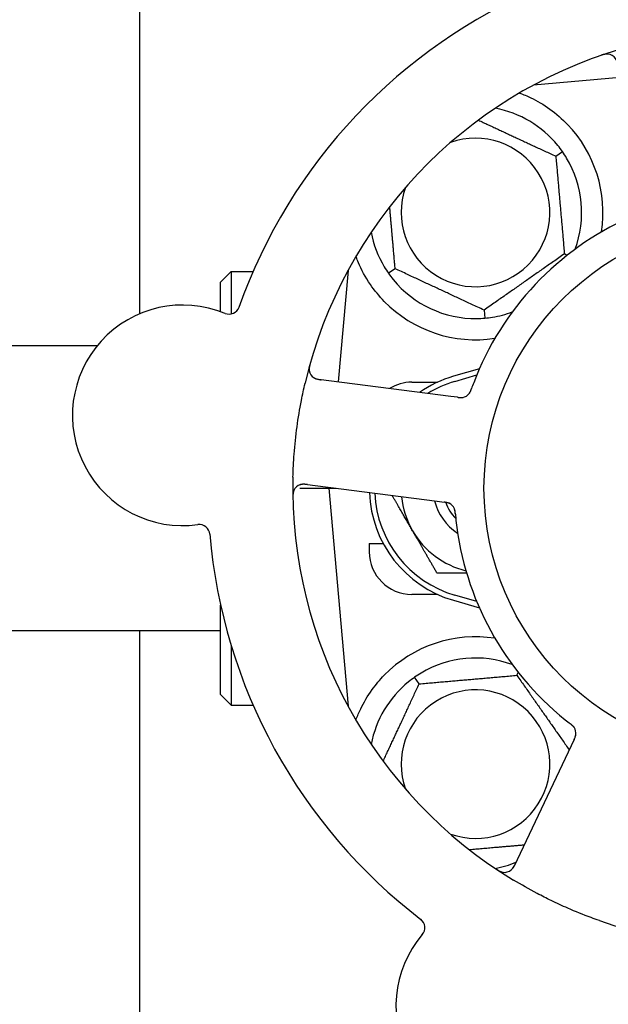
# Model space of a CAD drawing. Header units: inches. Extents: x 5 to 1128, y -85 to 748.
# Tile 51 of 256: x 125.58 to 127.31, y 225.61 to 228.51. Entities that reach past the tile are written whole.
import ezdxf

# ---------------------------------------------------------------- set-up
doc = ezdxf.new("R2010")
doc.units = ezdxf.units.IN
doc.header["$LTSCALE"] = 32
doc.header["$MEASUREMENT"] = 0
doc.layers.add('Dimension (ANSI)', color=7, linetype='Continuous', lineweight=25)
doc.layers.add('Visible (ANSI)', color=7, linetype='Continuous', lineweight=30)
doc.styles.add('Note Text (ANSI)', font='tahoma.ttf')
doc.dimstyles.new('SB Fraction-16 (ANSI)', dxfattribs={"dimscale": 32, "dimtxt": 0.125, "dimasz": 0.098425, "dimexe": 0.125, "dimexo": 0.0625, "dimgap": 0.031496, "dimtad": 0, "dimtih": 1, "dimtoh": 1, "dimdec": 4, "dimrnd": 1e-08, "dimzin": 0, "dimdsep": 46, "dimlunit": 5, "dimtxsty": 'Note Text (ANSI)', "dimcen": 0.09, "dimdle": 0.393701, "dimclrd": 256, "dimclre": 256, "dimclrt": 256, "dimadec": 0, "dimazin": 3, "dimtfac": 0.96, "dimtofl": 0, "dimtmove": 0, "dimatfit": 3, "dimfxl": 1, "dimfrac": 2, "dimtolj": 1, "dimtzin": 12, "dimlwd": -1, "dimlwe": -1, "dimarcsym": 0})

# ---------------------------------------------------------------- blocks, each defined once
blk = doc.blocks.new('*D16')
at = {"layer": 'Defpoints', "color": 0, "transparency": 16777216}
for p in [(170.8073, 474.9837), (79.917, 156.272), (130.8698, 156.272)]:
    blk.add_point(p, dxfattribs=at)
at = {"layer": 'Dimension (ANSI)', "transparency": 16777216}
for p, q in [((168.8073, 474.9837), (75.917, 474.9837)), ((79.917, 471.8341), (79.917, 330.6609)), ((79.917, 159.4216), (79.917, 323.5948)), ((128.8698, 156.272), (75.917, 156.272))]:
    blk.add_line(p, q, dxfattribs=at)
for points in [[(79.3921, 471.8341), (80.4419, 471.8341), (79.917, 474.9837)], [(79.3921, 159.4216), (80.4419, 159.4216), (79.917, 156.272)]]:
    blk.add_solid(points, dxfattribs=at)
at = {"layer": 'Dimension (ANSI)', "transparency": 16777216, "insert": (67.7142, 329.653), "char_height": 4, "attachment_point": 1, "style": 'Note Text (ANSI)'}
blk.add_mtext('\\A1;318 11/16', dxfattribs=at)

msp = doc.modelspace()

# ---------------------------------------------------------------- linework, layer by layer
at = {"layer": 'Visible (ANSI)'}
for p, q in [((125.93226, 227.64827), (125.93226, 251.04617)), ((127.34625, 228.34412), (127.09102, 228.32178)), ((127.15697, 228.11228), (127.17649, 228.12594)), ((127.18213, 227.8247), (127.19056, 227.82077)), ((126.1705, 227.7417), (126.20175, 227.77295)), ((126.20175, 227.77295), (126.20175, 227.64784)), ((126.20175, 227.77295), (126.26603, 227.77295)), ((126.54542, 227.77619), (126.51665, 227.44741)), ((126.54368, 227.77295), (126.54514, 227.77295)), ((126.68403, 227.78112), (126.66452, 227.76746)), ((126.1705, 227.65447), (126.1705, 227.7417)), ((126.94566, 227.65912), (126.94774, 227.63539)), ((125.80713, 227.5542), (124.064, 227.5542)), ((126.93207, 227.48653), (126.8555, 227.4642)), ((126.84785, 227.40488), (126.45804, 227.45493)), ((126.733, 227.4467), (126.80855, 227.4467)), ((126.85988, 227.4492), (126.92415, 227.46795)), ((126.86756, 227.40235), (126.84785, 227.40488)), ((126.40326, 227.1342), (126.48925, 227.1342)), ((126.41837, 227.14597), (126.80818, 227.09592)), ((126.48948, 227.13684), (126.48925, 227.1342)), ((126.48925, 227.1342), (126.51001, 227.1342)), ((126.48925, 227.1342), (126.54542, 226.49222)), ((126.80818, 227.09592), (126.82792, 227.09338)), ((126.608, 226.9717), (126.64884, 226.9717)), ((126.608, 226.9717), (126.608, 226.9467)), ((126.80855, 226.8217), (126.733, 226.8217)), ((126.8555, 226.8042), (126.93207, 226.78187)), ((126.92415, 226.80045), (126.85988, 226.8192)), ((126.1705, 226.5267), (126.1705, 226.78983)), ((126.1705, 226.7142), (124.064, 226.7142)), ((125.93226, 210.02017), (125.93226, 226.7142)), ((126.20175, 226.67023), (126.20175, 226.49545)), ((126.75493, 226.55817), (126.74126, 226.57769)), ((127.0425, 226.58333), (127.04643, 226.59176)), ((126.1705, 226.5267), (126.20175, 226.49545)), ((126.20175, 226.49545), (126.26603, 226.49545)), ((126.54368, 226.49545), (126.54514, 226.49545)), ((127.20204, 226.37602), (127.03399, 226.02075)), ((127.21054, 226.39398), (127.20204, 226.37602))]:
    msp.add_line(p, q, dxfattribs=at)
msp.add_circle((127.733, 227.1342), 0.7875, dxfattribs=at)
for centre, radius, start, end in [((127.733, 227.1342), 1.6, 112.81714, 160.5497), ((127.733, 227.1342), 1.35, 106.62287, 166.74397), ((127.30724, 228.38233), 0.03125, 10.68342, 108.83549), ((126.9205, 227.9467), 0.3125, 39.15807, 79.28378), ((126.9205, 227.9467), 0.375, 351.21293, 43.75453), ((126.9205, 227.9467), 0.21875, 160.34111, 109.65889), ((126.9205, 227.9467), 0.3125, 339.72028, 30.84193), ((127.733, 227.1342), 0.875, 114.19111, 159.17573), ((126.9205, 227.9467), 0.3125, 190.71622, 210.84193), ((126.9205, 227.9467), 0.3125, 219.15807, 270.84193), ((126.05924, 227.34911), 0.325, 67.56477, 277.80207), ((126.9205, 227.9467), 0.375, 224.27762, 278.78707), ((126.1952, 227.67839), 0.03125, 247.56477, 340.51231), ((126.9205, 227.9467), 0.3125, 279.15807, 290.27972), ((126.46202, 227.48593), 0.03125, 164.53135, 262.68342), ((126.733, 227.3217), 0.125, 90, 121.69426), ((126.95175, 227.1342), 0.34375, 106.2602, 124.73634), ((126.95175, 227.1342), 0.32812, 106.2602, 121.61609), ((126.87729, 227.43261), 0.03125, 280.67765, 322.13682), ((127.733, 227.1342), 1.35, 178.62287, 238.74397), ((126.41439, 227.11497), 0.03125, 82.68342, 180.83549), ((126.95175, 227.1342), 0.34375, 182.10255, 253.7398), ((126.95175, 227.1342), 0.32812, 182.55546, 253.7398), ((126.95175, 227.1342), 0.25, 185.68783, 210), ((126.95175, 227.1342), 0.15607, 193.81163, 237.53073), ((126.95175, 227.1342), 0.126, 199.2275, 224.92348), ((126.82966, 227.06165), 0.03125, 23.46904, 65.46837), ((127.733, 227.1342), 0.875, 186.19111, 231.17573), ((126.1076, 226.99616), 0.03125, 4.85452, 97.80207), ((126.95175, 227.1342), 0.25, 210, 256.26096), ((127.733, 227.1342), 1.6, 184.81714, 232.5497), ((126.733, 226.9467), 0.125, 180, 270), ((126.9205, 226.3217), 0.375, 81.21293, 135.72238), ((126.9205, 226.3217), 0.3125, 69.72028, 120.84193), ((126.9205, 226.3217), 0.3125, 129.15807, 169.28378), ((126.9205, 226.3217), 0.21875, 250.34111, 199.65889), ((127.18477, 226.41258), 0.03125, 352.67765, 34.13682), ((127.733, 227.1342), 1.35, 250.62287, 310.74397), ((126.9205, 226.3217), 0.3125, 280.71622, 292.42184), ((127.00574, 226.03412), 0.03125, 236.53135, 334.68342), ((126.74024, 225.83983), 0.03125, 319.56477, 52.51231), ((127.01139, 225.60877), 0.325, 139.56477, 349.80207)]:
    msp.add_arc(centre, radius, start, end, dxfattribs=at)
for points, knots in [([(127.31102, 228.41335), (127.31073, 228.41338), (127.31037, 228.41341), (127.30917, 228.41349), (127.30824, 228.41351), (127.30614, 228.41344), (127.30488, 228.41333), (127.30271, 228.413), (127.30202, 228.41288), (127.30029, 228.41253), (127.29922, 228.41228), (127.29696, 228.4117), (127.29575, 228.41135), (127.29387, 228.41076), (127.29317, 228.41053), (127.2918, 228.41007), (127.29113, 228.40984), (127.29045, 228.4096)], [0.051298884, 0.051298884, 0.051298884, 0.051298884, 0.057269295, 0.057269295, 0.069785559, 0.069785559, 0.08363266, 0.08363266, 0.08945843, 0.08945843, 0.097820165, 0.097820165, 0.107290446, 0.107290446, 0.113094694, 0.113094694, 0.118968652, 0.118968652, 0.118968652, 0.118968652]), ([(127.04987, 228.29853), (127.06118, 228.29438), (127.07288, 228.28955), (127.10129, 228.27583), (127.12075, 228.26461), (127.15803, 228.23778), (127.17587, 228.22223), (127.19137, 228.20604)], [1.39089206, 1.39089206, 1.39089206, 1.39089206, 1.4959744, 1.4959744, 1.66977331, 1.66977331, 1.84048199, 1.84048199, 1.84048199, 1.84048199]), ([(126.65202, 227.6849), (126.63725, 227.70004), (126.62333, 227.71699), (126.59656, 227.756), (126.58466, 227.77841), (126.57361, 227.80414), (126.57131, 227.80985), (126.56917, 227.8156)], [0.55181372, 0.55181372, 0.55181372, 0.55181372, 0.71000954, 0.71000954, 0.90366002, 0.90366002, 0.95550669, 0.95550669, 0.95550669, 0.95550669]), ([(126.43381, 227.50107), (126.43364, 227.50046), (126.43347, 227.49987), (126.43302, 227.49825), (126.43275, 227.49721), (126.43228, 227.49527), (126.43208, 227.49437), (126.43162, 227.49204), (126.43138, 227.49059), (126.43108, 227.48806), (126.43099, 227.48693), (126.43091, 227.485), (126.43092, 227.48417), (126.43099, 227.48251), (126.43107, 227.48172), (126.4312, 227.48083), (126.43122, 227.48064), (126.43125, 227.48048)], [0, 0, 0, 0, 0.005149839, 0.005149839, 0.013554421, 0.013554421, 0.020527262, 0.020527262, 0.031641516, 0.031641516, 0.041623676, 0.041623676, 0.051235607, 0.051235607, 0.06373445, 0.06373445, 0.067355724, 0.067355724, 0.067355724, 0.067355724]), ([(126.38339, 227.16665), (126.38394, 227.18957), (126.38507, 227.21233), (126.38877, 227.26167), (126.39158, 227.28854), (126.39875, 227.34149), (126.40302, 227.36727), (126.41133, 227.40986), (126.41498, 227.42682), (126.41897, 227.44376)], [-0.73118965, -0.73118965, -0.73118965, -0.73118965, -0.55244576, -0.55244576, -0.34137939, -0.34137939, -0.13566771, -0.13566771, 0, 0, 0, 0]), ([(126.4436, 227.46068), (126.44385, 227.46051), (126.44415, 227.46031), (126.44566, 227.45933), (126.4472, 227.45849), (126.45011, 227.45724), (126.45154, 227.45673), (126.45526, 227.45567), (126.45766, 227.45515), (126.46117, 227.45457), (126.46221, 227.45441), (126.4642, 227.45414), (126.46515, 227.45402), (126.4661, 227.4539)], [0.058736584, 0.058736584, 0.058736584, 0.058736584, 0.064782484, 0.064782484, 0.086145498, 0.086145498, 0.103238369, 0.103238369, 0.123434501, 0.123434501, 0.131598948, 0.131598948, 0.13893919, 0.13893919, 0.13893919, 0.13893919]), ([(126.90149, 227.41284), (126.90164, 227.41302), (126.90182, 227.41326), (126.90235, 227.41396), (126.90271, 227.41449), (126.90344, 227.41562), (126.9038, 227.41622), (126.90448, 227.41746), (126.9048, 227.41808), (126.90552, 227.41959), (126.90594, 227.42053), (126.90653, 227.42194), (126.9067, 227.42236), (126.90731, 227.42391), (126.90775, 227.42507), (126.9083, 227.42659), (126.90843, 227.42697), (126.90863, 227.42751), (126.90869, 227.42768), (126.90875, 227.42785)], [0.044252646, 0.044252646, 0.044252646, 0.044252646, 0.05067159, 0.05067159, 0.061250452, 0.061250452, 0.07105005, 0.07105005, 0.078610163, 0.078610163, 0.087196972, 0.087196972, 0.090753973, 0.090753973, 0.100050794, 0.100050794, 0.103147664, 0.103147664, 0.104517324, 0.104517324, 0.104517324, 0.104517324]), ([(126.90173, 227.41313), (126.90173, 227.41313), (126.90175, 227.41315), (126.90183, 227.41326), (126.90192, 227.41337), (126.90219, 227.41373), (126.9024, 227.41402), (126.90311, 227.41503), (126.90361, 227.41582), (126.90458, 227.41757), (126.90505, 227.41851), (126.90607, 227.42073), (126.90662, 227.42208), (126.90763, 227.42471), (126.9081, 227.42602), (126.90862, 227.42748), (126.90868, 227.42766), (126.90875, 227.42785)], [0.030853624, 0.030853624, 0.030853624, 0.030853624, 0.032941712, 0.032941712, 0.036385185, 0.036385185, 0.042347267, 0.042347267, 0.055267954, 0.055267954, 0.065838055, 0.065838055, 0.077516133, 0.077516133, 0.087897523, 0.087897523, 0.089364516, 0.089364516, 0.089364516, 0.089364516]), ([(126.86756, 227.40235), (126.86809, 227.40228), (126.86862, 227.40221), (126.86964, 227.40209), (126.87014, 227.40202), (126.87127, 227.40189), (126.87189, 227.40182), (126.87411, 227.40159), (126.87554, 227.40148), (126.87777, 227.40141), (126.87875, 227.40143), (126.8805, 227.40154), (126.88127, 227.40162), (126.88253, 227.4018), (126.88309, 227.4019), (126.88341, 227.40196), (126.88345, 227.40197), (126.88345, 227.40197), (126.88345, 227.40197), (126.88345, 227.40197)], [0, 0, 0, 0, 0.004355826, 0.004355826, 0.008687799, 0.008687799, 0.014307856, 0.014307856, 0.029588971, 0.029588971, 0.043844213, 0.043844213, 0.054171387, 0.054171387, 0.06195455, 0.06195455, 0.063871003, 0.063871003, 0.063878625, 0.063878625, 0.063878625, 0.063878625]), ([(126.86761, 227.40234), (126.8679, 227.40231), (126.86819, 227.40227), (126.86982, 227.40206), (126.87119, 227.4019), (126.87404, 227.40162), (126.87556, 227.40152), (126.87826, 227.40147), (126.87948, 227.40151), (126.88175, 227.40169), (126.88283, 227.40186), (126.88373, 227.40203), (126.88386, 227.40206), (126.88397, 227.40208)], [0, 0, 0, 0, 0.002309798, 0.002309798, 0.012623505, 0.012623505, 0.02433842, 0.02433842, 0.035397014, 0.035397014, 0.047442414, 0.047442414, 0.049661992, 0.049661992, 0.049661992, 0.049661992]), ([(126.38606, 227.12815), (126.38594, 227.12789), (126.3858, 227.12756), (126.38535, 227.12644), (126.38505, 227.12556), (126.38447, 227.12354), (126.38418, 227.12231), (126.38383, 227.12014), (126.38373, 227.11945), (126.38352, 227.1177), (126.38343, 227.1166), (126.38328, 227.11427), (126.38324, 227.11301), (126.38322, 227.11104), (126.38322, 227.11031), (126.38324, 227.10885), (126.38325, 227.10815), (126.38327, 227.10743)], [0.051298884, 0.051298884, 0.051298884, 0.051298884, 0.057269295, 0.057269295, 0.069785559, 0.069785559, 0.08363266, 0.08363266, 0.08945843, 0.08945843, 0.097820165, 0.097820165, 0.107290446, 0.107290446, 0.113094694, 0.113094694, 0.118968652, 0.118968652, 0.118968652, 0.118968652]), ([(126.42642, 227.14493), (126.42548, 227.14505), (126.42454, 227.14518), (126.42088, 227.14561), (126.41817, 227.14585), (126.41361, 227.14596), (126.41167, 227.14588), (126.40849, 227.14553), (126.40707, 227.14526), (126.40486, 227.1447), (126.40405, 227.14444), (126.40319, 227.14414), (126.40302, 227.14408), (126.40286, 227.14402)], [0, 0, 0, 0, 0.007248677, 0.007248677, 0.028564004, 0.028564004, 0.047482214, 0.047482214, 0.065361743, 0.065361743, 0.076705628, 0.076705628, 0.079955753, 0.079955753, 0.079955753, 0.079955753]), ([(126.84379, 227.08953), (126.84371, 227.08957), (126.84361, 227.08961), (126.84334, 227.08974), (126.84314, 227.08984), (126.84222, 227.09025), (126.84135, 227.0906), (126.83921, 227.09133), (126.83783, 227.09171), (126.83497, 227.09234), (126.83348, 227.0926), (126.83133, 227.09293), (126.83065, 227.09302), (126.82963, 227.09316), (126.82929, 227.09321), (126.82862, 227.09329), (126.82829, 227.09333), (126.82796, 227.09338)], [0.038929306, 0.038929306, 0.038929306, 0.038929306, 0.040726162, 0.040726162, 0.043941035, 0.043941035, 0.054249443, 0.054249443, 0.066768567, 0.066768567, 0.078206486, 0.078206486, 0.083402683, 0.083402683, 0.086046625, 0.086046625, 0.088630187, 0.088630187, 0.088630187, 0.088630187]), ([(126.84306, 227.08989), (126.84306, 227.08989), (126.84306, 227.08989), (126.84299, 227.08992), (126.84279, 227.09001), (126.84216, 227.09029), (126.84166, 227.0905), (126.84052, 227.09094), (126.83989, 227.09116), (126.83907, 227.0914), (126.83886, 227.09147), (126.83733, 227.09189), (126.83554, 227.09228), (126.83263, 227.09275), (126.83176, 227.09287), (126.8304, 227.09306), (126.82992, 227.09312), (126.82896, 227.09325), (126.82846, 227.09331), (126.82796, 227.09338)], [0.028019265, 0.028019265, 0.028019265, 0.028019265, 0.028672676, 0.028672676, 0.033062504, 0.033062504, 0.040781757, 0.040781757, 0.051074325, 0.051074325, 0.054504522, 0.054504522, 0.075062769, 0.075062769, 0.083066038, 0.083066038, 0.087153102, 0.087153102, 0.091266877, 0.091266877, 0.091266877, 0.091266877]), ([(126.8613, 227.05829), (126.86128, 227.05859), (126.86125, 227.05889), (126.86118, 227.05969), (126.86113, 227.0602), (126.86098, 227.06178), (126.86086, 227.06287), (126.86058, 227.06513), (126.8604, 227.06631), (126.85998, 227.06864), (126.85973, 227.06973), (126.85916, 227.07187), (126.85883, 227.07281), (126.85837, 227.07397), (126.85824, 227.07428), (126.85814, 227.07452)], [0.001596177, 0.001596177, 0.001596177, 0.001596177, 0.00393777, 0.00393777, 0.007842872, 0.007842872, 0.016055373, 0.016055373, 0.025513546, 0.025513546, 0.037191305, 0.037191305, 0.054193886, 0.054193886, 0.06155888, 0.06155888, 0.06155888, 0.06155888]), ([(126.8613, 227.05829), (126.86125, 227.05883), (126.86121, 227.05938), (126.86111, 227.06046), (126.86106, 227.061), (126.86088, 227.06281), (126.86074, 227.06408), (126.86046, 227.06613), (126.86032, 227.06698), (126.85996, 227.06888), (126.85973, 227.06987), (126.85925, 227.07161), (126.85899, 227.07238), (126.85855, 227.07358), (126.85834, 227.07407), (126.85821, 227.07437), (126.85819, 227.07441), (126.85819, 227.07442), (126.85819, 227.07442), (126.85819, 227.07442)], [0, 0, 0, 0, 0.004180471, 0.004180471, 0.008305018, 0.008305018, 0.018114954, 0.018114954, 0.025612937, 0.025612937, 0.036850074, 0.036850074, 0.047489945, 0.047489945, 0.056089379, 0.056089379, 0.058286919, 0.058286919, 0.058652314, 0.058652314, 0.058652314, 0.058652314]), ([(126.8613, 227.05825), (126.86135, 227.05778), (126.86139, 227.05727), (126.86144, 227.05672), (126.86187, 227.05184), (126.86253, 227.04518), (126.86311, 227.03984)], [0.48080563, 0.48080563, 0.48080563, 0.48080563, 0.5329828, 0.5329828, 0.5329828, 1, 1, 1, 1]), ([(126.56917, 226.4528), (126.5732, 226.4636), (126.57792, 226.47463), (126.5915, 226.50275), (126.60286, 226.52238), (126.62721, 226.5561), (126.63935, 226.57052), (126.65202, 226.5835)], [1.39731378, 1.39731378, 1.39731378, 1.39731378, 1.49356897, 1.49356897, 1.66386875, 1.66386875, 1.79881771, 1.79881771, 1.79881771, 1.79881771]), ([(127.21105, 226.42949), (127.21093, 226.42968), (127.21076, 226.42993), (127.21025, 226.43065), (127.20986, 226.43116), (127.20901, 226.4322), (127.20855, 226.43273), (127.20758, 226.43376), (127.20709, 226.43425), (127.20588, 226.43541), (127.20511, 226.4361), (127.20395, 226.43709), (127.20361, 226.43739), (127.20232, 226.43845), (127.20135, 226.43922), (127.20007, 226.44021), (127.19976, 226.44046), (127.1993, 226.44081), (127.19916, 226.44092), (127.19902, 226.44103)], [0.044252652, 0.044252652, 0.044252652, 0.044252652, 0.050671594, 0.050671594, 0.061250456, 0.061250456, 0.071050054, 0.071050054, 0.078610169, 0.078610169, 0.087196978, 0.087196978, 0.090753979, 0.090753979, 0.100050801, 0.100050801, 0.10314767, 0.10314767, 0.10451733, 0.10451733, 0.10451733, 0.10451733]), ([(127.21085, 226.42981), (127.21085, 226.42981), (127.21083, 226.42983), (127.21076, 226.42994), (127.21068, 226.43006), (127.21042, 226.43043), (127.21021, 226.43072), (127.20947, 226.4317), (127.20887, 226.43243), (127.20751, 226.43389), (127.20676, 226.43463), (127.20496, 226.43628), (127.20385, 226.43723), (127.20165, 226.439), (127.20055, 226.43985), (127.19932, 226.44079), (127.19917, 226.44091), (127.19902, 226.44103)], [0.030853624, 0.030853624, 0.030853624, 0.030853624, 0.032941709, 0.032941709, 0.03638518, 0.03638518, 0.042347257, 0.042347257, 0.055267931, 0.055267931, 0.065838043, 0.065838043, 0.077516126, 0.077516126, 0.087897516, 0.087897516, 0.089364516, 0.089364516, 0.089364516, 0.089364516]), ([(127.21054, 226.39398), (127.21077, 226.39446), (127.211, 226.39494), (127.21144, 226.39587), (127.21165, 226.39633), (127.21213, 226.39737), (127.21239, 226.39793), (127.21329, 226.39997), (127.21383, 226.4013), (127.21459, 226.4034), (127.21488, 226.40433), (127.21531, 226.40604), (127.21547, 226.40679), (127.21569, 226.40805), (127.21577, 226.40861), (127.21581, 226.40893), (127.21581, 226.40898), (127.21581, 226.40898), (127.21581, 226.40898), (127.21581, 226.40898)], [0, 0, 0, 0, 0.004355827, 0.004355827, 0.008687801, 0.008687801, 0.014307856, 0.014307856, 0.029588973, 0.029588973, 0.043844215, 0.043844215, 0.054171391, 0.054171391, 0.061954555, 0.061954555, 0.063871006, 0.063871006, 0.063878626, 0.063878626, 0.063878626, 0.063878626]), ([(127.21056, 226.39402), (127.21069, 226.39429), (127.21081, 226.39456), (127.21151, 226.39604), (127.21209, 226.39729), (127.21324, 226.39992), (127.21381, 226.40133), (127.21469, 226.40388), (127.21503, 226.40506), (127.21555, 226.40727), (127.21573, 226.40835), (127.21584, 226.40926), (127.21586, 226.40939), (127.21587, 226.4095)], [0, 0, 0, 0, 0.002309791, 0.002309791, 0.012623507, 0.012623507, 0.024338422, 0.024338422, 0.035397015, 0.035397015, 0.047442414, 0.047442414, 0.049661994, 0.049661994, 0.049661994, 0.049661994]), ([(127.02405, 226.0088), (127.02429, 226.00898), (127.02458, 226.0092), (127.02597, 226.01033), (127.02725, 226.01154), (127.02933, 226.01392), (127.03026, 226.01512), (127.03243, 226.01834), (127.03366, 226.02045), (127.0353, 226.02362), (127.03576, 226.02456), (127.03664, 226.02636), (127.03705, 226.02723), (127.03746, 226.0281)], [0.058736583, 0.058736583, 0.058736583, 0.058736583, 0.064782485, 0.064782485, 0.086145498, 0.086145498, 0.103238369, 0.103238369, 0.123434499, 0.123434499, 0.131598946, 0.131598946, 0.138939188, 0.138939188, 0.138939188, 0.138939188]), ([(126.98262, 226.01196), (126.98314, 226.01161), (126.98365, 226.01127), (126.98506, 226.01035), (126.98596, 226.00976), (126.98766, 226.00872), (126.98846, 226.00825), (126.99052, 226.00709), (126.99183, 226.00642), (126.99414, 226.00534), (126.99519, 226.00491), (126.997, 226.00425), (126.99779, 226.004), (126.99939, 226.00355), (127.00017, 226.00338), (127.00106, 226.00322), (127.00125, 226.00319), (127.00141, 226.00317)], [0, 0, 0, 0, 0.005149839, 0.005149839, 0.013554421, 0.013554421, 0.020527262, 0.020527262, 0.031641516, 0.031641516, 0.041623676, 0.041623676, 0.051235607, 0.051235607, 0.06373445, 0.06373445, 0.067355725, 0.067355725, 0.067355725, 0.067355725]), ([(127.28509, 225.86067), (127.27688, 225.86356), (127.26869, 225.86653), (127.23745, 225.8782), (127.2148, 225.88738), (127.17583, 225.90441), (127.15944, 225.91197), (127.12938, 225.92657), (127.11569, 225.93351), (127.07865, 225.95309), (127.05549, 225.96621), (127.03254, 225.98014)], [-0.73117437, -0.73117437, -0.73117437, -0.73117437, -0.66329539, -0.66329539, -0.47009836, -0.47009836, -0.32966499, -0.32966499, -0.20932583, -0.20932583, 0, 0, 0, 0])]:
    msp.add_open_spline(points, degree=3, knots=knots, dxfattribs=at)
for points, weights in [([(126.92893, 228.21862), (127.03957, 228.16703), (127.15697, 228.11228)], [1.07748863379, 1.18694802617, 1.04422863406]), ([(127.15697, 228.11228), (127.16955, 227.96849), (127.18213, 227.8247)], [1.04422863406, 1.20577136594, 1.04422863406]), ([(126.68403, 227.78112), (126.67551, 227.87851), (126.66804, 227.96388)], [1.04422863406, 1.14843950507, 1.11819795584]), ([(126.56917, 227.8156), (126.5693, 227.81717), (126.56943, 227.81874)], [0.999914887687, 0.999914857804, 0.999914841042]), ([(127.18213, 227.8247), (127.0639, 227.74191), (126.94566, 227.65912)], [1.04422863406, 1.20577136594, 1.04422863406]), ([(126.94566, 227.65912), (126.81485, 227.72012), (126.68403, 227.78112)], [1.04422863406, 1.20577136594, 1.04422863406]), ([(126.73525, 227.0092), (126.70684, 227.05841), (126.67533, 227.11297)], [1, 1.03200893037, 1.01002889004]), ([(126.80741, 226.8842), (126.76874, 226.95119), (126.73525, 227.0092)], [1, 1.0379548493, 1]), ([(126.89448, 226.8842), (126.85352, 226.8842), (126.80741, 226.8842)], [1.01840264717, 1.02228011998, 1]), ([(126.75493, 226.55817), (126.89871, 226.57075), (127.0425, 226.58333)], [1.04422863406, 1.20577136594, 1.04422863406]), ([(127.0425, 226.58333), (127.12069, 226.47166), (127.19625, 226.36376)], [1.04422863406, 1.19550179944, 1.06346205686]), ([(126.64859, 226.33012), (126.70018, 226.44077), (126.75493, 226.55817)], [1.07748863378, 1.18694802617, 1.04422863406]), ([(126.56943, 226.44967), (126.5693, 226.45124), (126.56917, 226.4528)], [0.999914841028, 0.999914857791, 0.999914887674]), ([(127.06356, 226.08326), (126.97967, 226.07592), (126.90332, 226.06924)], [1.06521891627, 1.14516515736, 1.11819795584])]:
    msp.add_rational_spline(points, weights, degree=2, dxfattribs=at)
for points in [[(127.17649, 228.12594), (127.17211, 228.13219), (127.16738, 228.13843), (127.16282, 228.14403)], [(127.18881, 228.10691), (127.1851, 228.11312), (127.18086, 228.1197), (127.17649, 228.12594)], [(126.65219, 227.78649), (126.6559, 227.78029), (126.66015, 227.77371), (126.66452, 227.76746)], [(126.66452, 227.76746), (126.66889, 227.76122), (126.67362, 227.75497), (126.67819, 227.74937)], [(126.92509, 227.63424), (126.93232, 227.63434), (126.94014, 227.63473), (126.94774, 227.63539)], [(126.94774, 227.63539), (126.95533, 227.63606), (126.9631, 227.63703), (126.97024, 227.63818)], [(126.91516, 227.44527), (126.91304, 227.43968), (126.91041, 227.43249), (126.90875, 227.42784)], [(126.74126, 226.57769), (126.73502, 226.57331), (126.72878, 226.56858), (126.72317, 226.56402)], [(126.76029, 226.59001), (126.75409, 226.5863), (126.74751, 226.58205), (126.74126, 226.57769)], [(127.18444, 226.45251), (127.18909, 226.44876), (127.19511, 226.44404), (127.19902, 226.44103)]]:
    msp.add_open_spline(points, degree=3, dxfattribs=at)

# ---------------------------------------------------------------- dimensions: what is measured, and where the dimension line sits
at = {"layer": 'Dimension (ANSI)'}
dim = msp.add_linear_dim(base=(79.91701, 156.27197), p1=(170.80726, 474.98367), p2=(130.86976, 156.27197), angle=270, dimstyle='SB Fraction-16 (ANSI)', override={"dimgap": 0.031496, "dimdec": 4, "dimtol": 0, "dimlim": 0, "dimtp": 0, "dimtm": 0, "dimtdec": 2, "dimatfit": 1}, dxfattribs=at)
dim.commit()
dim.dimension.update_dxf_attribs({"geometry": '*D16', "text_midpoint": (79.91701, 327.12782), "dimtype": 160})

doc.saveas('drawing.dxf')
